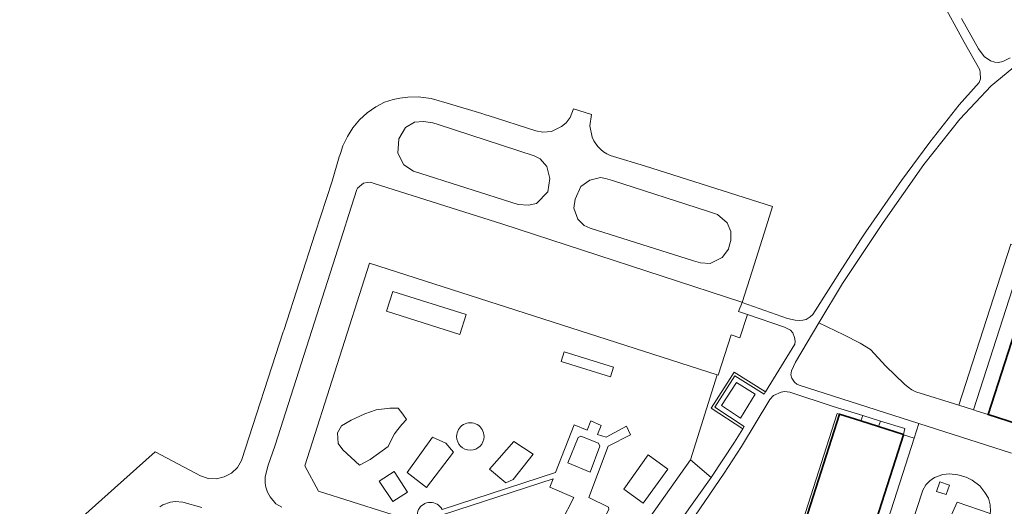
# Model space of a CAD drawing. Header units: metres. Extents: x 183400 to 185591, y 327112 to 329102.
# Tile 74 of 107: x 184014 to 184206, y 328416 to 328510. Entities that reach past the tile are written whole.
import ezdxf

# ---------------------------------------------------------------- set-up
doc = ezdxf.new("R2010")
doc.units = ezdxf.units.M
for name, color, linetype, lineweight in [('B-WE-GR-BEPLANTING_CULTUUR_BODEMBEDEKKER-GV', 90, 'Continuous', 18), ('B-WE-GR-BEPLANTING_CULTUUR_HEESTERS-GV', 90, 'Continuous', 18), ('B-WE-GR-GRAS-GV', 60, 'Continuous', 13), ('B-WE-GR-GROENVOORZIENING-GV', 80, 'Continuous', 18), ('B-WE-GR-HAAG-GV', 90, 'GR-HAAG1', 13), ('B-WE-OG-BEBOUWING-GV', 7, 'Continuous', 35), ('B-WE-VH-ONVERHARD-GV', 252, 'Continuous', 18), ('B-WE-VH-VERHARDING_ASFALT-GV', 252, 'Continuous', 18), ('B-WE-VH-VERHARDING_BETON-GV', 252, 'Continuous', 18), ('B-WE-VH-VERHARDING_BETONSTRAATSTEEN-GV', 252, 'Continuous', 18), ('B-WE-VH-VERHARDING_TEGEL-GV', 252, 'Continuous', 18)]:
    doc.layers.add(name, color=color, linetype=linetype, lineweight=lineweight)
doc.linetypes.add('GR-HAAG1', pattern='A,6,[176,NLCS.SHX,S=0.125,R=0,X=0,Y=0],-2', length=8)

msp = doc.modelspace()

# ---------------------------------------------------------------- linework, layer by layer
at = {"layer": 'B-WE-GR-BEPLANTING_CULTUUR_BODEMBEDEKKER-GV', "flags": 128}
msp.add_lwpolyline([(184202.988, 328414.152), (184196.532, 328416.358), (184194.575, 328412.025), (184200.865, 328409.828), (184202.53, 328412.5), (184202.87, 328413.39), (184202.988, 328414.152)], close=True, dxfattribs=at)
at = {"layer": 'B-WE-GR-BEPLANTING_CULTUUR_HEESTERS-GV', "flags": 128}
for points in [[(184196.834, 328435.224), (184199.696, 328434.326), (184209.848, 328465.727), (184206.986, 328466.625), (184196.834, 328435.224)], [(184144.65, 328424.618), (184148.66, 328421.19), (184153.24, 328428.06), (184154.829, 328430.665), (184148.66, 328434.689), (184151.17, 328438.593), (184151.897, 328439.724), (184153.131, 328441.643), (184159.236, 328437.845), (184164.93, 328447.15), (184165.03, 328447.7), (184164.9, 328448.45), (184164.53, 328449.32), (184164.1, 328449.84), (184162.96, 328450.42), (184155.749, 328452.887), (184154.273, 328448.38), (184152.545, 328448.961), (184150.02, 328441.088), (184149.845, 328441.144), (184144.65, 328424.618)]]:
    msp.add_lwpolyline(points, close=True, dxfattribs=at)
msp.add_lwpolyline([(184210.393, 328430.906), (184202.559, 328433.427), (184200.436, 328434.094), (184199.696, 328434.326), (184196.834, 328435.224), (184188.5, 328437.84), (184187.69, 328438.23), (184187.03, 328438.73), (184186.29, 328439.32), (184182.63, 328442.86), (184179.67, 328446.07), (184177.68, 328447.34), (184174.48, 328448.97), (184169.639, 328451.265), (184165.06, 328443.6), (184164.28, 328441.95), (184164.18, 328441.16), (184164.34, 328440.48), (184164.9, 328439.7), (184165.36, 328439.32), (184165.8, 328439.11), (184189.075, 328431.66), (184207.092, 328425.894)], dxfattribs=at)
at = {"layer": 'B-WE-GR-GRAS-GV', "flags": 128}
for points in [[(184209.38, 328502.56), (184203.14, 328497.44), (184197.04, 328490.95), (184190.08, 328482.09), (184182.11, 328470.78), (184174.23, 328458.95), (184169.639, 328451.265), (184174.48, 328448.97), (184177.68, 328447.34), (184179.67, 328446.07), (184182.63, 328442.86), (184186.29, 328439.32), (184187.03, 328438.73), (184187.69, 328438.23), (184188.5, 328437.84), (184196.834, 328435.224), (184196.834, 328435.224), (184206.986, 328466.625)], [(184209.848, 328465.727), (184199.696, 328434.326), (184200.436, 328434.094), (184202.559, 328433.427), (184224.06, 328500.02)], [(184150.079, 328361.398), (184173.188, 328433.646), (184173.664, 328433.494), (184177.778, 328432.178), (184178.156, 328433.261), (184172.4, 328434.98), (184164, 328437.78), (184162.95, 328437.88), (184162.3, 328437.78), (184160.81, 328437.13), (184160.09, 328436.37), (184154.56, 328427.21), (184151.18, 328421.99), (184143.68, 328410.98)]]:
    msp.add_lwpolyline(points, dxfattribs=at)
for points in [[(184127.862, 328400.845), (184144.65, 328424.618), (184149.845, 328441.144), (184082.195, 328462.864), (184069.6, 328423.462), (184072.26, 328418.492), (184091.928, 328412.25, -1.0710666), (184096.293, 328414.947), (184118.376, 328422.117), (184121.999, 328431.389), (184124.53, 328430.408), (184125.235, 328432.226), (184127.288, 328431.286), (184126.547, 328429.546), (184128.266, 328429.007), (184132.171, 328431.172), (184132.974, 328429.476), (184128.627, 328427.23), (184124.881, 328417.288), (184128.717, 328415.382)], [(184117.172, 328407.934), (184121.949, 328417.261), (184117.264, 328419.272), (184117.91, 328420.924), (184096.582, 328413.946, -0.3410161)]]:
    msp.add_lwpolyline(points, format="xyb", dxfattribs=at)
for points in [[(184099.747, 328449.017), (184085.471, 328453.553), (184086.694, 328457.402), (184100.969, 328452.866), (184099.747, 328449.017)], [(184119.478, 328443.764), (184120.074, 328445.661), (184129.648, 328442.653), (184129.052, 328440.757), (184119.478, 328443.764)], [(184082.299, 328424.638), (184080.218, 328423.581), (184076.975, 328426.576), (184076.059, 328427.81), (184075.952, 328429.888), (184076.728, 328431.192), (184078.596, 328432.32), (184081.242, 328433.553), (184083.497, 328434.364), (184086.107, 328434.681), (184087.729, 328434.681), (184088.646, 328433.483), (184089.386, 328432.461), (184088.469, 328431.474), (184087.693, 328430.488), (184087.024, 328429.677), (184086.425, 328428.444), (184085.789, 328427.21), (184082.299, 328424.638)], [(184093.268, 328419.243), (184089.499, 328422.14), (184094.43, 328429.004), (184097.04, 328427.841), (184098.521, 328426.08), (184093.268, 328419.243)], [(184110.166, 328420.795), (184108.686, 328420.125), (184105.511, 328422.803), (184110.272, 328428.194), (184114.01, 328425.693), (184110.166, 328420.795)], [(184148.66, 328421.19), (184144.65, 328424.618), (184127.862, 328400.845), (184121.641, 328402.819), (184115.076, 328378.595), (184115.61, 328378.43), (184116.56, 328378.36), (184117.79, 328378.67), (184118.62, 328379.19), (184119.31, 328379.8), (184119.9, 328380.51), (184134.37, 328401.12), (184148.66, 328421.19)], [(184136.384, 328425.574), (184140.237, 328422.758), (184135.407, 328416.152), (184131.664, 328418.888), (184136.384, 328425.574)], [(184086.691, 328416.469), (184084.062, 328420.437), (184086.99, 328422.305), (184089.55, 328418.293), (184086.691, 328416.469)]]:
    msp.add_lwpolyline(points, close=True, dxfattribs=at)
msp.add_lwpolyline([(184099.134, 328429.147, -1.0001874), (184104.471, 328429.147, -0.9998126)], format="xyb", close=True, dxfattribs=at)
at = {"layer": 'B-WE-GR-GROENVOORZIENING-GV', "flags": 128}
for points in [[(184159.236, 328437.845), (184153.131, 328441.643), (184151.897, 328439.724), (184151.17, 328438.593), (184148.66, 328434.689), (184154.829, 328430.665), (184155.09, 328431.092), (184149.349, 328434.836), (184153.285, 328440.958), (184158.975, 328437.419), (184159.236, 328437.845)], [(184153.604, 328439.653), (184150.702, 328435.165), (184154.384, 328432.737), (184157.211, 328437.385), (184153.604, 328439.653)], [(184181.617, 328432.161), (184181.244, 328431.069), (184186.094, 328429.518), (184186.38, 328430.68), (184181.617, 328432.161)]]:
    msp.add_lwpolyline(points, close=True, dxfattribs=at)
at = {"layer": 'B-WE-GR-HAAG-GV', "flags": 128}
for points in [[(184154.829, 328430.665), (184155.09, 328431.092), (184149.349, 328434.836), (184153.285, 328440.958), (184158.975, 328437.419), (184159.236, 328437.845), (184153.131, 328441.643), (184151.897, 328439.724), (184151.17, 328438.593), (184148.66, 328434.689), (184154.829, 328430.665)], [(184153.604, 328439.653), (184150.702, 328435.165), (184154.384, 328432.737), (184157.211, 328437.385), (184153.604, 328439.653)], [(184186.094, 328429.518), (184186.38, 328430.68), (184181.617, 328432.161), (184181.244, 328431.069), (184186.094, 328429.518)]]:
    msp.add_lwpolyline(points, close=True, dxfattribs=at)
at = {"layer": 'B-WE-OG-BEBOUWING-GV', "flags": 128}
for points in [[(184225.98, 328505.79), (184224.06, 328500.02), (184202.559, 328433.427), (184210.393, 328430.906), (184214.98, 328429.43), (184215.03, 328429.586), (184238.23, 328501.73), (184236.351, 328502.353), (184232.939, 328503.484), (184225.98, 328505.79)], [(184186.094, 328429.518), (184181.244, 328431.069), (184177.778, 328432.178), (184173.664, 328433.494), (184150.556, 328361.247), (184158.308, 328358.767), (184162.986, 328357.271), (184186.083, 328429.483), (184186.094, 328429.518)]]:
    msp.add_lwpolyline(points, close=True, dxfattribs=at)
at = {"layer": 'B-WE-VH-ONVERHARD-GV', "flags": 128}
msp.add_lwpolyline([(184140.237, 328422.758), (184136.384, 328425.574), (184131.664, 328418.888), (184135.407, 328416.152), (184140.237, 328422.758)], close=True, dxfattribs=at)
at = {"layer": 'B-WE-VH-VERHARDING_ASFALT-GV', "flags": 128}
for points in [[(184193.27, 328514.42), (184197.91, 328505.9), (184200.96, 328500.56), (184201.021, 328500.008), (184201.06, 328498.78), (184200.81, 328498.07), (184196.95, 328493.75), (184191.22, 328486.47), (184185.72, 328479.02), (184178.789, 328468.964), (184177.878, 328467.617), (184174.078, 328461.788), (184171.95, 328458.414), (184168.44, 328452.92), (184167.96, 328452.42), (184167.18, 328451.95), (184166.49, 328451.77), (184165.77, 328451.72), (184165.04, 328451.81), (184163.55, 328452.15), (184154.71, 328455.26), (184153.99, 328453.468), (184155.749, 328452.887), (184162.96, 328450.42), (184164.1, 328449.84), (184164.53, 328449.32), (184164.9, 328448.45), (184165.03, 328447.7), (184164.93, 328447.15), (184159.236, 328437.845), (184158.975, 328437.419), (184153.285, 328440.958), (184149.349, 328434.836), (184155.09, 328431.092), (184154.829, 328430.665), (184153.24, 328428.06), (184148.66, 328421.19), (184134.37, 328401.12)], [(184206.84, 328502.88), (184205.44, 328502.14), (184204.55, 328501.99), (184203.88, 328502), (184203.03, 328502.27), (184201.77, 328503.15), (184200.71, 328504.6), (184197.4, 328510.51)], [(184143.68, 328410.98), (184151.18, 328421.99), (184154.56, 328427.21), (184160.09, 328436.37), (184160.81, 328437.13), (184162.3, 328437.78), (184162.95, 328437.88), (184164, 328437.78), (184172.4, 328434.98), (184178.156, 328433.261), (184181.617, 328432.161), (184186.38, 328430.68), (184186.094, 328429.518), (184186.083, 328429.483), (184188.157, 328428.79), (184189.075, 328431.66), (184165.8, 328439.11), (184165.36, 328439.32), (184164.9, 328439.7), (184164.34, 328440.48), (184164.18, 328441.16), (184164.28, 328441.95), (184165.06, 328443.6), (184169.639, 328451.265), (184174.23, 328458.95), (184182.11, 328470.78), (184190.08, 328482.09), (184197.04, 328490.95), (184203.14, 328497.44), (184209.38, 328502.56)], [(184207.092, 328425.894), (184189.075, 328431.66), (184188.157, 328428.79), (184164.64, 328355.44)], [(184178.917, 328385.211), (184189.85, 328418.67), (184190.44, 328419.76), (184191.22, 328420.51), (184192.13, 328421.17), (184193.78, 328421.77), (184195.06, 328421.87), (184196.65, 328421.67), (184198.29, 328421.25), (184199.45, 328420.66), (184200.94, 328419.56), (184201.94, 328418.26), (184202.62, 328417.11), (184202.96, 328415.85), (184203.05, 328414.55)], [(184041.35, 328415.46), (184041.98, 328415.86), (184043.44, 328416.36), (184044.34, 328416.49), (184045.85, 328416.33), (184049.54, 328415.325)]]:
    msp.add_lwpolyline(points, dxfattribs=at)
msp.add_lwpolyline([(184065.11, 328415.4), (184063.98, 328416.01), (184062.82, 328417.37), (184062.32, 328418.32), (184061.99, 328419.25), (184061.85, 328420.03), (184061.9, 328421.2), (184062.42, 328423.39), (184063.83, 328427.48), (184077.047, 328468.877), (184078.161, 328472.353), (184079.733, 328477.209), (184079.84, 328477.48), (184081, 328478.46), (184081.73, 328478.63), (184082.38, 328478.66), (184083.116, 328478.427), (184108.14, 328470.5), (184154.61, 328455.293), (184154.71, 328455.26), (184156.632, 328461.35), (184159.353, 328469.971), (184160.6, 328473.92), (184135.727, 328481.846), (184129.671, 328483.639, -0.2273875), (184125.541, 328487.399), (184125.071, 328489.607), (184125.39, 328491.842), (184121.91, 328492.972), (184121.255, 328491.267), (184120.454, 328490.239), (184119.552, 328489.491), (184117.57, 328488.51), (184115.94, 328488.43), (184114.54, 328488.65), (184105.254, 328491.63), (184104.737, 328491.796), (184104.04, 328492.02), (184097.77, 328493.935), (184094.2, 328494.93), (184091.67, 328495.27), (184089.66, 328495.23), (184088.1, 328495.05), (184086.8, 328494.78), (184085.09, 328494.233), (184083.409, 328493.315), (184081.743, 328492.159), (184080.236, 328490.804), (184078.944, 328489.257), (184077.875, 328487.551), (184077.024, 328485.73), (184076.562, 328484.245), (184076.28, 328483.61), (184074.89, 328478.86), (184071.64, 328468.762), (184065.48, 328449.753), (184065.412, 328449.543), (184057.277, 328424.456), (184056.514, 328423.083), (184055.326, 328422.009), (184053.925, 328421.282), (184052.382, 328420.918), (184050.8, 328420.943), (184049.325, 328421.479), (184040.453, 328426.165), (184036.832, 328422.922), (184014.11, 328402.57)], format="xyb", dxfattribs=at)
for points in [[(184095.526, 328489.881), (184114.22, 328483.77), (184115.41, 328483.19), (184116.69, 328481.72), (184117.27, 328479.37), (184116.9, 328476.78), (184114.69, 328474.54), (184113.14, 328474.16), (184111.11, 328474.3), (184090.73, 328480.81), (184088.85, 328482.06), (184087.7, 328484.34), (184087.904, 328487.091), (184089.19, 328489.33), (184090.95, 328490.34), (184092.71, 328490.45), (184094.49, 328490.22), (184095.526, 328489.881)], [(184147.985, 328472.999), (184149.92, 328472.36), (184151.76, 328470.75), (184152.51, 328469.04), (184152.48, 328467.32), (184152.237, 328466.473), (184152.03, 328465.63), (184150.81, 328463.97), (184148.5, 328462.82), (184146.59, 328462.97), (184145.22, 328463.37), (184125.13, 328469.71), (184123.96, 328470.25), (184122.69, 328471.47), (184121.97, 328473.62), (184122.21, 328475.38), (184123.31, 328477.85), (184125.03, 328479.07), (184127.12, 328479.57), (184128.08, 328479.4), (184129.49, 328478.99), (184147.985, 328472.999)], [(184153.604, 328439.653), (184157.211, 328437.385), (184154.384, 328432.737), (184150.702, 328435.165), (184153.604, 328439.653)]]:
    msp.add_lwpolyline(points, close=True, dxfattribs=at)
at = {"layer": 'B-WE-VH-VERHARDING_BETON-GV', "flags": 128}
msp.add_lwpolyline([(184195.024, 328419.687), (184193.149, 328420.328), (184192.511, 328418.461), (184194.386, 328417.82), (184195.024, 328419.687)], close=True, dxfattribs=at)
at = {"layer": 'B-WE-VH-VERHARDING_BETONSTRAATSTEEN-GV', "flags": 128}
for points in [[(184200.865, 328409.828), (184194.575, 328412.025), (184196.532, 328416.358), (184202.988, 328414.152), (184203.05, 328414.55), (184202.96, 328415.85), (184202.62, 328417.11), (184201.94, 328418.26), (184200.94, 328419.56), (184199.45, 328420.66), (184198.29, 328421.25), (184196.65, 328421.67), (184195.06, 328421.87), (184193.78, 328421.77), (184192.13, 328421.17), (184191.22, 328420.51), (184190.44, 328419.76), (184189.85, 328418.67), (184178.917, 328385.211), (184184.389, 328383.386), (184200.865, 328409.828)], [(184195.024, 328419.687), (184194.386, 328417.82), (184192.511, 328418.461), (184193.149, 328420.328), (184195.024, 328419.687)]]:
    msp.add_lwpolyline(points, close=True, dxfattribs=at)
at = {"layer": 'B-WE-VH-VERHARDING_TEGEL-GV', "flags": 128}
msp.add_lwpolyline([(184092.19, 328412.167), (184094.86, 328411.319, 0.3410161), (184096.582, 328413.946), (184117.91, 328420.924), (184117.264, 328419.272), (184121.949, 328417.261), (184117.172, 328407.934), (184123.503, 328404.664), (184128.751, 328414.949), (184128.717, 328415.382), (184124.881, 328417.288), (184128.627, 328427.23), (184132.974, 328429.476), (184132.171, 328431.172), (184128.266, 328429.007), (184126.547, 328429.546), (184127.288, 328431.286), (184125.235, 328432.226), (184124.53, 328430.408), (184121.999, 328431.389), (184118.376, 328422.117), (184096.293, 328414.947, 1.0710666), (184091.928, 328412.25)], format="xyb", close=True, dxfattribs=at)
for points in [[(184173.664, 328433.494), (184173.188, 328433.646), (184150.079, 328361.398), (184150.556, 328361.247), (184173.664, 328433.494)], [(184181.244, 328431.069), (184181.617, 328432.161), (184178.156, 328433.261), (184177.778, 328432.178), (184181.244, 328431.069)], [(184126.753, 328427.841), (184127.014, 328427.234), (184125.091, 328422.229), (184120.8, 328424.017), (184122.784, 328428.964), (184123.309, 328429.185), (184126.753, 328427.841)]]:
    msp.add_lwpolyline(points, close=True, dxfattribs=at)
msp.add_lwpolyline([(184164.64, 328355.44), (184188.157, 328428.79), (184186.083, 328429.483), (184162.986, 328357.271)], dxfattribs=at)

doc.saveas('drawing.dxf')
